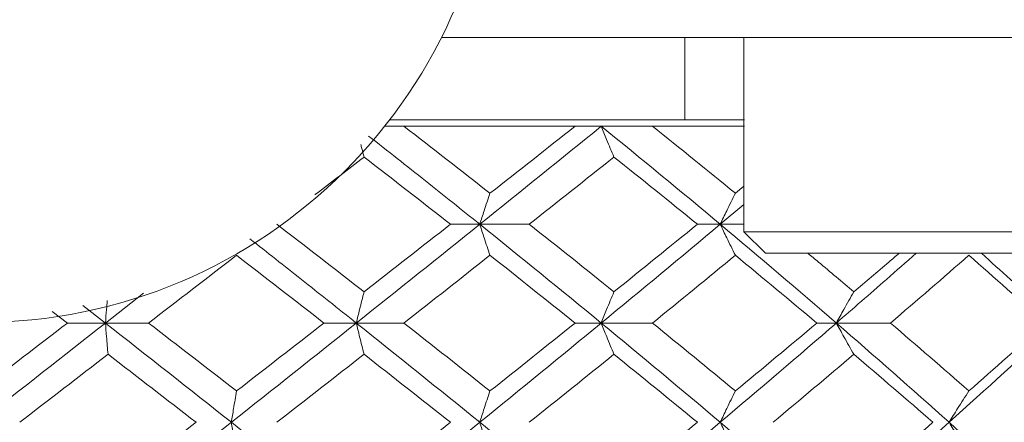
# Model space of a CAD drawing. Header units: inches. Extents: x 1.8 to 31.6, y 1.9 to 20.6.
# Tile 13 of 81: x 8.067 to 8.427, y 10.223 to 10.37. Entities that reach past the tile are written whole.
import ezdxf

# ---------------------------------------------------------------- set-up
doc = ezdxf.new("R2010")
doc.units = ezdxf.units.IN
doc.header["$MEASUREMENT"] = 0

msp = doc.modelspace()

# ---------------------------------------------------------------- linework, layer by layer
at = {"color": 7, "linetype": 'Continuous', "lineweight": 15}
for p, q in [((8.42972, 10.36355), (8.22108, 10.36355)), ((8.30999, 10.33355), (8.30999, 10.36355)), ((8.3315, 10.36355), (8.3315, 10.29268)), ((8.33176, 10.33355), (8.20226, 10.33355)), ((8.2074, 10.33114), (8.20038, 10.33114)), ((8.26989, 10.33114), (8.2074, 10.33114)), ((8.27943, 10.33114), (8.26989, 10.33114)), ((8.29814, 10.33114), (8.27943, 10.33114)), ((8.33176, 10.33114), (8.29814, 10.33114)), ((8.3315, 10.30925), (8.32839, 10.30671)), ((8.3315, 10.30264), (8.32287, 10.2954)), ((8.23509, 10.2954), (8.22439, 10.2954)), ((8.23509, 10.2954), (8.25317, 10.2954)), ((8.32287, 10.2954), (8.31453, 10.2954)), ((8.32287, 10.2954), (8.3315, 10.2954)), ((8.3315, 10.29268), (8.33937, 10.28481)), ((8.4811, 10.29268), (8.3315, 10.29268)), ((8.47323, 10.28481), (8.33937, 10.28481)), ((8.11231, 10.27024), (8.09845, 10.25937)), ((8.09019, 10.26583), (8.09845, 10.25937)), ((8.07903, 10.26361), (8.08456, 10.25937)), ((8.09845, 10.25937), (8.08456, 10.25937)), ((8.09845, 10.25937), (8.11421, 10.25937)), ((8.19003, 10.25937), (8.17822, 10.25937)), ((8.19003, 10.25937), (8.2074, 10.25937)), ((8.27943, 10.25937), (8.26989, 10.25937)), ((8.27943, 10.25937), (8.29814, 10.25937)), ((8.36525, 10.25937), (8.35813, 10.25937)), ((8.36525, 10.25937), (8.38501, 10.25937))]:
    msp.add_line(p, q, dxfattribs=at)
msp.add_circle((8.0523, 10.44855), 0.18898, dxfattribs=at)
for points in [[(8.2074, 10.33114), (8.2179, 10.32304), (8.22838, 10.3149), (8.23882, 10.30671)], [(8.27943, 10.33114), (8.26483, 10.31933), (8.25003, 10.3074), (8.23509, 10.2954)], [(8.26989, 10.33114), (8.25962, 10.32304), (8.24926, 10.3149), (8.23882, 10.30671)], [(8.27943, 10.33114), (8.29403, 10.31933), (8.30852, 10.3074), (8.32287, 10.2954)], [(8.29814, 10.33114), (8.30829, 10.32304), (8.31837, 10.3149), (8.32839, 10.30671)], [(8.19284, 10.31992), (8.20338, 10.31179), (8.21391, 10.30361), (8.22439, 10.2954)], [(8.28406, 10.31992), (8.27385, 10.31179), (8.26355, 10.30361), (8.25317, 10.2954)], [(8.28406, 10.31992), (8.29428, 10.31179), (8.30444, 10.30361), (8.31453, 10.2954)], [(8.16102, 10.2954), (8.17165, 10.28722), (8.18226, 10.279), (8.19284, 10.27075)], [(8.23509, 10.2954), (8.2202, 10.28346), (8.20517, 10.27143), (8.19003, 10.25937)], [(8.22439, 10.2954), (8.21394, 10.28722), (8.20341, 10.279), (8.19284, 10.27075)], [(8.23509, 10.2954), (8.24997, 10.28346), (8.26477, 10.27143), (8.27943, 10.25937)], [(8.25317, 10.2954), (8.26352, 10.28722), (8.27382, 10.279), (8.28406, 10.27075)], [(8.32287, 10.2954), (8.30858, 10.28346), (8.29409, 10.27143), (8.27943, 10.25937)], [(8.31453, 10.2954), (8.30446, 10.28722), (8.2943, 10.279), (8.28406, 10.27075)], [(8.32287, 10.2954), (8.33716, 10.28346), (8.3513, 10.27143), (8.36525, 10.25937)], [(8.1463, 10.28407), (8.13564, 10.27586), (8.12494, 10.26762), (8.11421, 10.25937)], [(8.1463, 10.28407), (8.15696, 10.27586), (8.16761, 10.26762), (8.17822, 10.25937)], [(8.23882, 10.28407), (8.22841, 10.27586), (8.21793, 10.26762), (8.2074, 10.25937)], [(8.23882, 10.28407), (8.24923, 10.27586), (8.25959, 10.26762), (8.26989, 10.25937)], [(8.32839, 10.28407), (8.3184, 10.27586), (8.30832, 10.26762), (8.29814, 10.25937)], [(8.32839, 10.28407), (8.33838, 10.27586), (8.3483, 10.26762), (8.35813, 10.25937)], [(8.41362, 10.28407), (8.4042, 10.27586), (8.39466, 10.26762), (8.38501, 10.25937)], [(8.41362, 10.28407), (8.42303, 10.27586), (8.43235, 10.26762), (8.44155, 10.25937)], [(8.09845, 10.25937), (8.0831, 10.24733), (8.0677, 10.23525), (8.0523, 10.22317)], [(8.08456, 10.25937), (8.07382, 10.25112), (8.06306, 10.24286), (8.0523, 10.23459)], [(8.09845, 10.25937), (8.1138, 10.24733), (8.12914, 10.23525), (8.14442, 10.22317)], [(8.11421, 10.25937), (8.12492, 10.25112), (8.13562, 10.24286), (8.1463, 10.23459)], [(8.19003, 10.25937), (8.17492, 10.24733), (8.1597, 10.23525), (8.14442, 10.22317)], [(8.17822, 10.25937), (8.16762, 10.25112), (8.15698, 10.24286), (8.1463, 10.23459)], [(8.19003, 10.25937), (8.20513, 10.24733), (8.22017, 10.23525), (8.23509, 10.22317)], [(8.2074, 10.25937), (8.21792, 10.25112), (8.22839, 10.24286), (8.23882, 10.23459)], [(8.27943, 10.25937), (8.2648, 10.24733), (8.25, 10.23525), (8.23509, 10.22317)], [(8.26989, 10.25937), (8.2596, 10.25112), (8.24924, 10.24286), (8.23882, 10.23459)], [(8.27943, 10.25937), (8.29406, 10.24733), (8.30855, 10.23525), (8.32287, 10.22317)], [(8.29814, 10.25937), (8.3083, 10.25112), (8.31839, 10.24286), (8.32839, 10.23459)], [(8.36525, 10.25937), (8.35133, 10.24733), (8.33719, 10.23525), (8.32287, 10.22317)], [(8.35813, 10.25937), (8.34832, 10.25112), (8.3384, 10.24286), (8.32839, 10.23459)], [(8.36525, 10.25937), (8.37917, 10.24733), (8.39289, 10.23525), (8.40639, 10.22317)], [(8.38501, 10.25937), (8.39465, 10.25112), (8.40419, 10.24286), (8.41362, 10.23459)], [(8.44613, 10.25937), (8.43315, 10.24733), (8.41988, 10.23525), (8.40639, 10.22317)], [(8.44155, 10.25937), (8.43236, 10.25112), (8.42305, 10.24286), (8.41362, 10.23459)], [(8.09939, 10.24797), (8.08866, 10.23971), (8.07791, 10.23144), (8.06715, 10.22317)], [(8.09939, 10.24797), (8.11012, 10.23971), (8.12085, 10.23144), (8.13155, 10.22317)], [(8.19284, 10.24797), (8.18227, 10.23971), (8.17166, 10.23144), (8.16102, 10.22317)], [(8.19284, 10.24797), (8.2034, 10.23971), (8.21392, 10.23144), (8.22439, 10.22317)], [(8.28406, 10.24797), (8.27384, 10.23971), (8.26353, 10.23144), (8.25317, 10.22317)], [(8.28406, 10.24797), (8.29429, 10.23971), (8.30445, 10.23144), (8.31453, 10.22317)], [(8.37163, 10.24797), (8.36191, 10.23971), (8.35207, 10.23144), (8.34215, 10.22317)], [(8.37163, 10.24797), (8.38136, 10.23971), (8.391, 10.23144), (8.40053, 10.22317)], [(8.0523, 10.22317), (8.0677, 10.21109), (8.0831, 10.19901), (8.09845, 10.18695)], [(8.14442, 10.22317), (8.12914, 10.21109), (8.11381, 10.19901), (8.09845, 10.18695)], [(8.13155, 10.22317), (8.12085, 10.2149), (8.11013, 10.20662), (8.09939, 10.19836)], [(8.14442, 10.22317), (8.1597, 10.21109), (8.17491, 10.19901), (8.19003, 10.18695)], [(8.23509, 10.22317), (8.22017, 10.21109), (8.20514, 10.19901), (8.19003, 10.18695)], [(8.22439, 10.22317), (8.21392, 10.2149), (8.2034, 10.20662), (8.19284, 10.19836)], [(8.23509, 10.22317), (8.25, 10.21109), (8.2648, 10.19901), (8.27943, 10.18695)], [(8.32287, 10.22317), (8.30856, 10.21109), (8.29406, 10.19901), (8.27943, 10.18695)], [(8.31453, 10.22317), (8.30445, 10.2149), (8.29429, 10.20662), (8.28406, 10.19836)], [(8.32287, 10.22317), (8.33719, 10.21109), (8.35133, 10.19901), (8.36525, 10.18695)], [(8.40639, 10.22317), (8.3929, 10.21109), (8.37917, 10.19901), (8.36525, 10.18695)], [(8.40053, 10.22317), (8.391, 10.2149), (8.38137, 10.20662), (8.37163, 10.19836)], [(8.40639, 10.22317), (8.41988, 10.21109), (8.43314, 10.19901), (8.44613, 10.18695)]]:
    msp.add_open_spline(points, degree=3, dxfattribs=at)
for points, knots in [([(8.28406, 10.31992), (8.28362, 10.32097), (8.28317, 10.32202), (8.28273, 10.32308), (8.28229, 10.32414), (8.28184, 10.32521), (8.2814, 10.32628), (8.28074, 10.32789), (8.28008, 10.32951), (8.27943, 10.33114)], [0, 0, 0, 0, 0.0001359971, 0.0001359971, 0.0001359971, 0.0002719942, 0.0002719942, 0.0002719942, 0.0004758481, 0.0004758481, 0.0004758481, 0.0004758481]), ([(8.19453, 10.32759), (8.20147, 10.32213), (8.21508, 10.31143), (8.22851, 10.30067), (8.23509, 10.2954)], [0, 0, 0, 0, 0.5101, 1, 1, 1, 1]), ([(8.19284, 10.31992), (8.19257, 10.32097), (8.19218, 10.32247), (8.1918, 10.324), (8.19168, 10.32446)], [0, 0, 0, 0, 0.698935, 1, 1, 1, 1]), ([(8.19284, 10.31992), (8.18692, 10.31536), (8.18098, 10.31078), (8.17503, 10.3062), (8.17502, 10.30619)], [0, 0, 0, 0, 0.997619, 1, 1, 1, 1]), ([(8.23882, 10.30671), (8.23846, 10.30566), (8.2381, 10.3046), (8.23775, 10.30353), (8.23739, 10.30247), (8.23703, 10.3014), (8.23668, 10.30032), (8.23615, 10.2987), (8.23562, 10.29706), (8.23509, 10.2954)], [0, 0, 0, 0, 0.0001359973, 0.0001359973, 0.0001359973, 0.0002719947, 0.0002719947, 0.0002719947, 0.0004770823, 0.0004770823, 0.0004770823, 0.0004770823]), ([(8.32839, 10.30671), (8.32786, 10.30566), (8.32733, 10.3046), (8.32681, 10.30353), (8.32628, 10.30247), (8.32575, 10.3014), (8.32523, 10.30032), (8.32444, 10.2987), (8.32365, 10.29706), (8.32287, 10.2954)], [0, 0, 0, 0, 0.0001359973, 0.0001359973, 0.0001359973, 0.0002719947, 0.0002719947, 0.0002719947, 0.0004770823, 0.0004770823, 0.0004770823, 0.0004770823]), ([(8.23882, 10.28407), (8.23846, 10.28513), (8.2381, 10.28619), (8.23775, 10.28726), (8.23739, 10.28832), (8.23704, 10.2894), (8.23668, 10.29048), (8.23615, 10.29211), (8.23562, 10.29375), (8.23509, 10.2954)], [0, 0, 0, 0, 0.0001359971, 0.0001359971, 0.0001359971, 0.0002719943, 0.0002719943, 0.0002719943, 0.00047754, 0.00047754, 0.00047754, 0.00047754]), ([(8.32839, 10.28407), (8.32786, 10.28513), (8.32734, 10.28619), (8.32681, 10.28726), (8.32628, 10.28832), (8.32576, 10.2894), (8.32523, 10.29048), (8.32444, 10.29211), (8.32366, 10.29375), (8.32287, 10.2954)], [0, 0, 0, 0, 0.0001359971, 0.0001359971, 0.0001359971, 0.0002719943, 0.0002719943, 0.0002719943, 0.00047754, 0.00047754, 0.00047754, 0.00047754]), ([(8.15118, 10.29009), (8.15746, 10.28515), (8.17047, 10.27492), (8.18336, 10.26467), (8.19003, 10.25937)], [0, 0, 0, 0, 0.482932, 1, 1, 1, 1]), ([(8.35489, 10.28481), (8.35617, 10.28375), (8.3618, 10.27907), (8.36735, 10.27438), (8.37163, 10.27075)], [0, 0, 0, 0, 0.22712, 1, 1, 1, 1]), ([(8.39436, 10.28481), (8.39076, 10.28163), (8.38117, 10.27316), (8.37137, 10.26467), (8.36525, 10.25937)], [0, 0, 0, 0, 0.375567, 1, 1, 1, 1]), ([(8.38816, 10.28481), (8.38692, 10.28375), (8.38146, 10.27907), (8.37592, 10.27438), (8.37163, 10.27075)], [0, 0, 0, 0, 0.22712, 1, 1, 1, 1]), ([(8.41819, 10.28481), (8.42174, 10.28163), (8.43121, 10.27316), (8.4404, 10.26467), (8.44613, 10.25937)], [0, 0, 0, 0, 0.375567, 1, 1, 1, 1]), ([(8.19284, 10.27075), (8.19257, 10.26969), (8.1923, 10.26863), (8.19203, 10.26756), (8.19176, 10.26649), (8.1915, 10.26541), (8.19123, 10.26433), (8.19083, 10.26269), (8.19042, 10.26104), (8.19003, 10.25937)], [0, 0, 0, 0, 0.0001359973, 0.0001359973, 0.0001359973, 0.0002719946, 0.0002719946, 0.0002719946, 0.0004783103, 0.0004783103, 0.0004783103, 0.0004783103]), ([(8.28406, 10.27075), (8.28362, 10.26969), (8.28318, 10.26863), (8.28273, 10.26756), (8.28229, 10.26649), (8.28185, 10.26541), (8.28141, 10.26433), (8.28075, 10.26269), (8.28009, 10.26104), (8.27943, 10.25937)], [0, 0, 0, 0, 0.0001359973, 0.0001359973, 0.0001359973, 0.0002719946, 0.0002719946, 0.0002719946, 0.0004783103, 0.0004783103, 0.0004783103, 0.0004783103]), ([(8.37163, 10.27075), (8.37102, 10.26969), (8.37041, 10.26863), (8.3698, 10.26756), (8.3692, 10.26649), (8.36859, 10.26541), (8.36799, 10.26433), (8.36707, 10.26269), (8.36616, 10.26104), (8.36525, 10.25937)], [0, 0, 0, 0, 0.0001359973, 0.0001359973, 0.0001359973, 0.0002719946, 0.0002719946, 0.0002719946, 0.0004783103, 0.0004783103, 0.0004783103, 0.0004783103]), ([(8.09913, 10.26761), (8.09913, 10.26759), (8.09912, 10.26758), (8.09912, 10.26756), (8.09903, 10.26649), (8.09894, 10.26541), (8.09885, 10.26433), (8.09872, 10.26269), (8.09859, 10.26104), (8.09845, 10.25937)], [0.0001338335, 0.0001338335, 0.0001338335, 0.0001338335, 0.0001359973, 0.0001359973, 0.0001359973, 0.0002719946, 0.0002719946, 0.0002719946, 0.0004783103, 0.0004783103, 0.0004783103, 0.0004783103]), ([(8.09939, 10.24797), (8.0993, 10.24903), (8.09921, 10.25009), (8.09912, 10.25116), (8.09903, 10.25224), (8.09894, 10.25331), (8.09886, 10.25439), (8.09872, 10.25604), (8.09859, 10.2577), (8.09845, 10.25937)], [0, 0, 0, 0, 0.0001359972, 0.0001359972, 0.0001359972, 0.0002719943, 0.0002719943, 0.0002719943, 0.0004785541, 0.0004785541, 0.0004785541, 0.0004785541]), ([(8.19284, 10.24797), (8.19257, 10.24903), (8.1923, 10.25009), (8.19203, 10.25116), (8.19176, 10.25224), (8.1915, 10.25331), (8.19123, 10.25439), (8.19083, 10.25604), (8.19043, 10.2577), (8.19003, 10.25937)], [0, 0, 0, 0, 0.0001359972, 0.0001359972, 0.0001359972, 0.0002719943, 0.0002719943, 0.0002719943, 0.0004785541, 0.0004785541, 0.0004785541, 0.0004785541]), ([(8.28406, 10.24797), (8.28362, 10.24903), (8.28318, 10.25009), (8.28274, 10.25116), (8.28229, 10.25224), (8.28185, 10.25331), (8.28142, 10.25439), (8.28075, 10.25604), (8.28009, 10.2577), (8.27943, 10.25937)], [0, 0, 0, 0, 0.0001359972, 0.0001359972, 0.0001359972, 0.0002719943, 0.0002719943, 0.0002719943, 0.0004785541, 0.0004785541, 0.0004785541, 0.0004785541]), ([(8.37163, 10.24797), (8.37102, 10.24903), (8.37041, 10.25009), (8.36981, 10.25116), (8.3692, 10.25224), (8.36859, 10.25331), (8.36799, 10.25439), (8.36707, 10.25604), (8.36616, 10.2577), (8.36525, 10.25937)], [0, 0, 0, 0, 0.0001359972, 0.0001359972, 0.0001359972, 0.0002719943, 0.0002719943, 0.0002719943, 0.0004785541, 0.0004785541, 0.0004785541, 0.0004785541]), ([(8.1463, 10.23459), (8.14612, 10.23353), (8.14594, 10.23246), (8.14576, 10.23139), (8.14558, 10.23032), (8.1454, 10.22924), (8.14523, 10.22815), (8.14496, 10.22651), (8.14469, 10.22484), (8.14442, 10.22317)], [0, 0, 0, 0, 0.0001359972, 0.0001359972, 0.0001359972, 0.0002719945, 0.0002719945, 0.0002719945, 0.0004788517, 0.0004788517, 0.0004788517, 0.0004788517]), ([(8.23882, 10.23459), (8.23846, 10.23353), (8.2381, 10.23246), (8.23775, 10.23139), (8.23739, 10.23032), (8.23704, 10.22924), (8.23669, 10.22815), (8.23615, 10.22651), (8.23562, 10.22484), (8.23509, 10.22317)], [0, 0, 0, 0, 0.0001359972, 0.0001359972, 0.0001359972, 0.0002719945, 0.0002719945, 0.0002719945, 0.0004788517, 0.0004788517, 0.0004788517, 0.0004788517]), ([(8.32839, 10.23459), (8.32787, 10.23353), (8.32734, 10.23246), (8.32681, 10.23139), (8.32629, 10.23032), (8.32576, 10.22924), (8.32524, 10.22815), (8.32445, 10.22651), (8.32366, 10.22484), (8.32287, 10.22317)], [0, 0, 0, 0, 0.0001359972, 0.0001359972, 0.0001359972, 0.0002719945, 0.0002719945, 0.0002719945, 0.0004788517, 0.0004788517, 0.0004788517, 0.0004788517]), ([(8.41362, 10.23459), (8.41292, 10.23353), (8.41223, 10.23246), (8.41155, 10.23139), (8.41086, 10.23032), (8.41017, 10.22924), (8.40949, 10.22815), (8.40845, 10.22651), (8.40742, 10.22484), (8.40639, 10.22317)], [0, 0, 0, 0, 0.0001359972, 0.0001359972, 0.0001359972, 0.0002719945, 0.0002719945, 0.0002719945, 0.0004788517, 0.0004788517, 0.0004788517, 0.0004788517]), ([(8.1463, 10.21175), (8.14612, 10.21281), (8.14594, 10.21388), (8.14576, 10.21495), (8.14558, 10.21602), (8.1454, 10.2171), (8.14523, 10.21818), (8.14496, 10.21983), (8.14469, 10.22149), (8.14442, 10.22317)], [0, 0, 0, 0, 0.0001359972, 0.0001359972, 0.0001359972, 0.0002719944, 0.0002719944, 0.0002719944, 0.0004788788, 0.0004788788, 0.0004788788, 0.0004788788]), ([(8.23882, 10.21175), (8.23846, 10.21281), (8.2381, 10.21388), (8.23775, 10.21495), (8.2374, 10.21602), (8.23704, 10.2171), (8.23669, 10.21818), (8.23615, 10.21983), (8.23562, 10.22149), (8.23509, 10.22317)], [0, 0, 0, 0, 0.0001359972, 0.0001359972, 0.0001359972, 0.0002719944, 0.0002719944, 0.0002719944, 0.0004788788, 0.0004788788, 0.0004788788, 0.0004788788]), ([(8.32839, 10.21175), (8.32787, 10.21281), (8.32734, 10.21388), (8.32681, 10.21495), (8.32629, 10.21602), (8.32576, 10.2171), (8.32524, 10.21818), (8.32445, 10.21983), (8.32366, 10.22149), (8.32287, 10.22317)], [0, 0, 0, 0, 0.0001359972, 0.0001359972, 0.0001359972, 0.0002719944, 0.0002719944, 0.0002719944, 0.0004788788, 0.0004788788, 0.0004788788, 0.0004788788]), ([(8.41362, 10.21175), (8.41292, 10.21281), (8.41223, 10.21388), (8.41155, 10.21495), (8.41086, 10.21602), (8.41017, 10.2171), (8.40949, 10.21818), (8.40845, 10.21983), (8.40742, 10.22149), (8.40639, 10.22317)], [0, 0, 0, 0, 0.0001359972, 0.0001359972, 0.0001359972, 0.0002719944, 0.0002719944, 0.0002719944, 0.0004788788, 0.0004788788, 0.0004788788, 0.0004788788])]:
    msp.add_open_spline(points, degree=3, knots=knots, dxfattribs=at)

doc.saveas('drawing.dxf')
